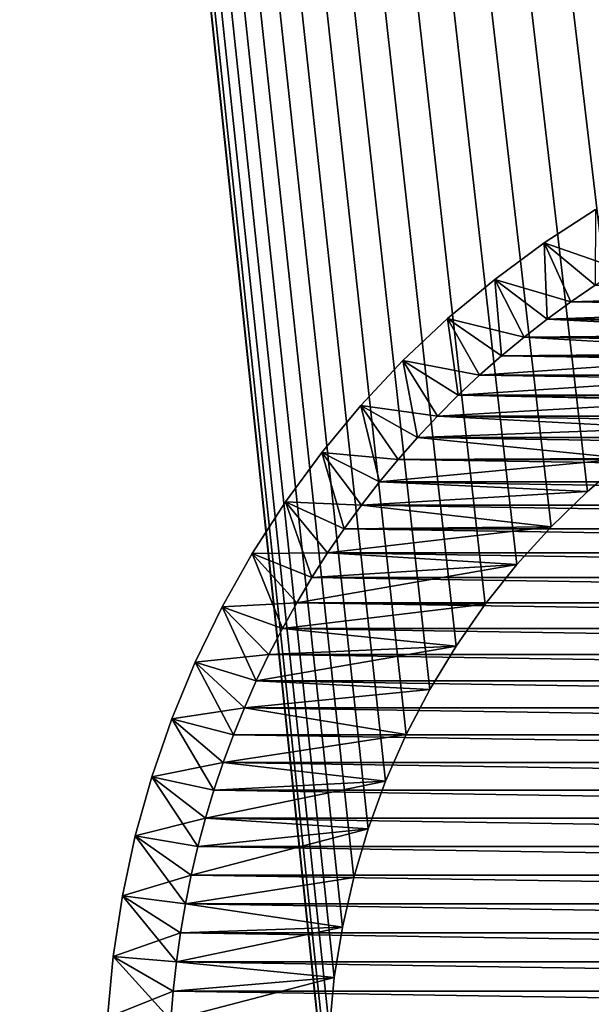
# Model space of a CAD drawing. Extents: x -260 to 260, y -882 to 882.
# Tile 45 of 234: x 183 to 192, y -599 to -583. Entities that reach past the tile are written whole.
import ezdxf

# ---------------------------------------------------------------- set-up
doc = ezdxf.new("R2010")
doc.units = 0
doc.header["$LTSCALE"] = 21.359881
for name, color, linetype in [('1', 7, 'CONTINUOUS'), ('11', 7, 'CONTINUOUS'), ('12', 7, 'CONTINUOUS'), ('17', 7, 'CONTINUOUS'), ('2', 7, 'CONTINUOUS'), ('7', 7, 'CONTINUOUS'), ('86', 7, 'CONTINUOUS'), ('88', 7, 'CONTINUOUS')]:
    doc.layers.add(name, color=color, linetype=linetype)

msp = doc.modelspace()

# ---------------------------------------------------------------- linework, layer by layer
at = {"layer": '1', "color": 7, "linetype": 'CONTINUOUS'}
for points in [[(-253.525, 0), (-253.525, -812.5), (253.525, 0), (-253.525, 0)], [(253.525, 0), (-253.525, -812.5), (253.525, -812.5), (253.525, 0)]]:
    msp.add_3dface(points, dxfattribs=at)
at = {"layer": '11', "color": 7, "linetype": 'CONTINUOUS'}
for points in [[(191.333, -587.757, -20), (199.599, -587.506, -20), (191.715, -587.496, -20), (191.333, -587.757, -20)], [(198.8, -587.558, -20), (199.599, -587.506, -20), (191.333, -587.757, -20), (198.8, -587.558, -20)], [(198.005, -587.66, -20), (198.8, -587.558, -20), (191.333, -587.757, -20), (198.005, -587.66, -20)], [(197.218, -587.813, -20), (198.005, -587.66, -20), (191.333, -587.757, -20), (197.218, -587.813, -20)], [(190.96, -588.03, -20), (197.218, -587.813, -20), (191.333, -587.757, -20), (190.96, -588.03, -20)], [(196.443, -588.017, -20), (197.218, -587.813, -20), (190.96, -588.03, -20), (196.443, -588.017, -20)], [(190.596, -588.314, -20), (195.683, -588.269, -20), (190.96, -588.03, -20), (190.596, -588.314, -20)], [(195.683, -588.269, -20), (196.443, -588.017, -20), (190.96, -588.03, -20), (195.683, -588.269, -20)], [(194.94, -588.57, -20), (195.683, -588.269, -20), (190.596, -588.314, -20), (194.94, -588.57, -20)], [(190.241, -588.609, -20), (194.94, -588.57, -20), (190.596, -588.314, -20), (190.241, -588.609, -20)], [(194.218, -588.918, -20), (194.94, -588.57, -20), (189.895, -588.915, -20), (194.218, -588.918, -20)], [(189.895, -588.915, -20), (194.94, -588.57, -20), (190.241, -588.609, -20), (189.895, -588.915, -20)], [(189.558, -589.231, -20), (194.218, -588.918, -20), (189.895, -588.915, -20), (189.558, -589.231, -20)], [(193.52, -589.311, -20), (194.218, -588.918, -20), (189.558, -589.231, -20), (193.52, -589.311, -20)], [(189.231, -589.558, -20), (193.52, -589.311, -20), (189.558, -589.231, -20), (189.231, -589.558, -20)], [(192.848, -589.748, -20), (193.52, -589.311, -20), (189.231, -589.558, -20), (192.848, -589.748, -20)], [(188.915, -589.895, -20), (192.848, -589.748, -20), (189.231, -589.558, -20), (188.915, -589.895, -20)], [(192.206, -590.227, -20), (192.848, -589.748, -20), (188.915, -589.895, -20), (192.206, -590.227, -20)], [(188.609, -590.241, -20), (192.206, -590.227, -20), (188.915, -589.895, -20), (188.609, -590.241, -20)], [(191.596, -590.747, -20), (192.206, -590.227, -20), (188.314, -590.596, -20), (191.596, -590.747, -20)], [(188.314, -590.596, -20), (192.206, -590.227, -20), (188.609, -590.241, -20), (188.314, -590.596, -20)], [(188.03, -590.96, -20), (191.596, -590.747, -20), (188.314, -590.596, -20), (188.03, -590.96, -20)], [(191.021, -591.304, -20), (191.596, -590.747, -20), (188.03, -590.96, -20), (191.021, -591.304, -20)], [(187.757, -591.333, -20), (191.021, -591.304, -20), (188.03, -590.96, -20), (187.757, -591.333, -20)], [(190.482, -591.897, -20), (191.021, -591.304, -20), (187.496, -591.715, -20), (190.482, -591.897, -20)], [(187.496, -591.715, -20), (191.021, -591.304, -20), (187.757, -591.333, -20), (187.496, -591.715, -20)], [(187.247, -592.104, -20), (190.482, -591.897, -20), (187.496, -591.715, -20), (187.247, -592.104, -20)], [(189.982, -592.524, -20), (190.482, -591.897, -20), (187.01, -592.5, -20), (189.982, -592.524, -20)], [(187.01, -592.5, -20), (190.482, -591.897, -20), (187.247, -592.104, -20), (187.01, -592.5, -20)], [(186.785, -592.904, -20), (189.982, -592.524, -20), (187.01, -592.5, -20), (186.785, -592.904, -20)], [(189.524, -593.181, -20), (189.982, -592.524, -20), (186.785, -592.904, -20), (189.524, -593.181, -20)], [(186.573, -593.314, -20), (189.524, -593.181, -20), (186.785, -592.904, -20), (186.573, -593.314, -20)], [(189.108, -593.866, -20), (189.524, -593.181, -20), (186.373, -593.731, -20), (189.108, -593.866, -20)], [(186.373, -593.731, -20), (189.524, -593.181, -20), (186.573, -593.314, -20), (186.373, -593.731, -20)], [(186.186, -594.153, -20), (189.108, -593.866, -20), (186.373, -593.731, -20), (186.186, -594.153, -20)], [(188.738, -594.576, -20), (189.108, -593.866, -20), (186.186, -594.153, -20), (188.738, -594.576, -20)], [(186.013, -594.581, -20), (188.738, -594.576, -20), (186.186, -594.153, -20), (186.013, -594.581, -20)], [(188.413, -595.309, -20), (188.738, -594.576, -20), (185.853, -595.015, -20), (188.413, -595.309, -20)], [(185.853, -595.015, -20), (188.738, -594.576, -20), (186.013, -594.581, -20), (185.853, -595.015, -20)], [(185.706, -595.453, -20), (188.413, -595.309, -20), (185.853, -595.015, -20), (185.706, -595.453, -20)], [(188.137, -596.061, -20), (188.413, -595.309, -20), (185.573, -595.895, -20), (188.137, -596.061, -20)], [(185.573, -595.895, -20), (188.413, -595.309, -20), (185.706, -595.453, -20), (185.573, -595.895, -20)], [(185.453, -596.341, -20), (188.137, -596.061, -20), (185.573, -595.895, -20), (185.453, -596.341, -20)], [(187.909, -596.83, -20), (188.137, -596.061, -20), (185.347, -596.791, -20), (187.909, -596.83, -20)], [(185.347, -596.791, -20), (188.137, -596.061, -20), (185.453, -596.341, -20), (185.347, -596.791, -20)], [(185.255, -597.244, -20), (187.909, -596.83, -20), (185.347, -596.791, -20), (185.255, -597.244, -20)], [(187.73, -597.611, -20), (187.909, -596.83, -20), (185.255, -597.244, -20), (187.73, -597.611, -20)], [(185.178, -597.699, -20), (187.73, -597.611, -20), (185.255, -597.244, -20), (185.178, -597.699, -20)], [(187.603, -598.402, -20), (187.73, -597.611, -20), (185.114, -598.157, -20), (187.603, -598.402, -20)], [(185.114, -598.157, -20), (187.73, -597.611, -20), (185.178, -597.699, -20), (185.114, -598.157, -20)], [(185.064, -598.616, -20), (187.603, -598.402, -20), (185.114, -598.157, -20), (185.064, -598.616, -20)], [(187.526, -599.199, -20), (187.603, -598.402, -20), (185.028, -599.077, -20), (187.526, -599.199, -20)], [(185.028, -599.077, -20), (187.603, -598.402, -20), (185.064, -598.616, -20), (185.028, -599.077, -20)]]:
    msp.add_3dface(points, dxfattribs=at)
at = {"layer": '12', "color": 7, "linetype": 'CONTINUOUS'}
for points in [[(191.715, -587.496, -70), (208.667, -587.757, -70), (191.333, -587.757, -70), (191.715, -587.496, -70)], [(191.333, -587.757, -70), (209.04, -588.03, -70), (190.96, -588.03, -70), (191.333, -587.757, -70)], [(208.667, -587.757, -70), (209.04, -588.03, -70), (191.333, -587.757, -70), (208.667, -587.757, -70)], [(190.96, -588.03, -70), (209.404, -588.314, -70), (190.596, -588.314, -70), (190.96, -588.03, -70)], [(209.04, -588.03, -70), (209.404, -588.314, -70), (190.96, -588.03, -70), (209.04, -588.03, -70)], [(190.596, -588.314, -70), (209.759, -588.609, -70), (190.241, -588.609, -70), (190.596, -588.314, -70)], [(209.404, -588.314, -70), (209.759, -588.609, -70), (190.596, -588.314, -70), (209.404, -588.314, -70)], [(190.241, -588.609, -70), (210.105, -588.915, -70), (189.895, -588.915, -70), (190.241, -588.609, -70)], [(209.759, -588.609, -70), (210.105, -588.915, -70), (190.241, -588.609, -70), (209.759, -588.609, -70)], [(189.895, -588.915, -70), (210.442, -589.231, -70), (189.558, -589.231, -70), (189.895, -588.915, -70)], [(210.105, -588.915, -70), (210.442, -589.231, -70), (189.895, -588.915, -70), (210.105, -588.915, -70)], [(189.558, -589.231, -70), (210.769, -589.558, -70), (189.231, -589.558, -70), (189.558, -589.231, -70)], [(210.442, -589.231, -70), (210.769, -589.558, -70), (189.558, -589.231, -70), (210.442, -589.231, -70)], [(189.231, -589.558, -70), (211.085, -589.895, -70), (188.915, -589.895, -70), (189.231, -589.558, -70)], [(210.769, -589.558, -70), (211.085, -589.895, -70), (189.231, -589.558, -70), (210.769, -589.558, -70)], [(188.915, -589.895, -70), (211.391, -590.241, -70), (188.609, -590.241, -70), (188.915, -589.895, -70)], [(211.085, -589.895, -70), (211.391, -590.241, -70), (188.915, -589.895, -70), (211.085, -589.895, -70)], [(188.609, -590.241, -70), (211.686, -590.596, -70), (188.314, -590.596, -70), (188.609, -590.241, -70)], [(211.391, -590.241, -70), (211.686, -590.596, -70), (188.609, -590.241, -70), (211.391, -590.241, -70)], [(188.314, -590.596, -70), (211.97, -590.96, -70), (188.03, -590.96, -70), (188.314, -590.596, -70)], [(211.686, -590.596, -70), (211.97, -590.96, -70), (188.314, -590.596, -70), (211.686, -590.596, -70)], [(188.03, -590.96, -70), (212.243, -591.333, -70), (187.757, -591.333, -70), (188.03, -590.96, -70)], [(211.97, -590.96, -70), (212.243, -591.333, -70), (188.03, -590.96, -70), (211.97, -590.96, -70)], [(187.757, -591.333, -70), (212.504, -591.715, -70), (187.496, -591.715, -70), (187.757, -591.333, -70)], [(212.243, -591.333, -70), (212.504, -591.715, -70), (187.757, -591.333, -70), (212.243, -591.333, -70)], [(187.496, -591.715, -70), (212.753, -592.104, -70), (187.247, -592.104, -70), (187.496, -591.715, -70)], [(212.504, -591.715, -70), (212.753, -592.104, -70), (187.496, -591.715, -70), (212.504, -591.715, -70)], [(187.247, -592.104, -70), (212.99, -592.5, -70), (187.01, -592.5, -70), (187.247, -592.104, -70)], [(212.753, -592.104, -70), (212.99, -592.5, -70), (187.247, -592.104, -70), (212.753, -592.104, -70)], [(187.01, -592.5, -70), (213.215, -592.904, -70), (186.785, -592.904, -70), (187.01, -592.5, -70)], [(212.99, -592.5, -70), (213.215, -592.904, -70), (187.01, -592.5, -70), (212.99, -592.5, -70)], [(186.785, -592.904, -70), (213.427, -593.314, -70), (186.573, -593.314, -70), (186.785, -592.904, -70)], [(213.215, -592.904, -70), (213.427, -593.314, -70), (186.785, -592.904, -70), (213.215, -592.904, -70)], [(186.573, -593.314, -70), (213.627, -593.731, -70), (186.373, -593.731, -70), (186.573, -593.314, -70)], [(213.427, -593.314, -70), (213.627, -593.731, -70), (186.573, -593.314, -70), (213.427, -593.314, -70)], [(186.373, -593.731, -70), (213.814, -594.153, -70), (186.186, -594.153, -70), (186.373, -593.731, -70)], [(213.627, -593.731, -70), (213.814, -594.153, -70), (186.373, -593.731, -70), (213.627, -593.731, -70)], [(186.186, -594.153, -70), (213.987, -594.581, -70), (186.013, -594.581, -70), (186.186, -594.153, -70)], [(213.814, -594.153, -70), (213.987, -594.581, -70), (186.186, -594.153, -70), (213.814, -594.153, -70)], [(186.013, -594.581, -70), (214.147, -595.015, -70), (185.853, -595.015, -70), (186.013, -594.581, -70)], [(213.987, -594.581, -70), (214.147, -595.015, -70), (186.013, -594.581, -70), (213.987, -594.581, -70)], [(185.853, -595.015, -70), (214.294, -595.453, -70), (185.706, -595.453, -70), (185.853, -595.015, -70)], [(214.147, -595.015, -70), (214.294, -595.453, -70), (185.853, -595.015, -70), (214.147, -595.015, -70)], [(185.706, -595.453, -70), (214.427, -595.895, -70), (185.573, -595.895, -70), (185.706, -595.453, -70)], [(214.294, -595.453, -70), (214.427, -595.895, -70), (185.706, -595.453, -70), (214.294, -595.453, -70)], [(185.573, -595.895, -70), (214.547, -596.341, -70), (185.453, -596.341, -70), (185.573, -595.895, -70)], [(214.427, -595.895, -70), (214.547, -596.341, -70), (185.573, -595.895, -70), (214.427, -595.895, -70)], [(185.453, -596.341, -70), (214.653, -596.791, -70), (185.347, -596.791, -70), (185.453, -596.341, -70)], [(214.547, -596.341, -70), (214.653, -596.791, -70), (185.453, -596.341, -70), (214.547, -596.341, -70)], [(185.347, -596.791, -70), (214.745, -597.244, -70), (185.255, -597.244, -70), (185.347, -596.791, -70)], [(214.653, -596.791, -70), (214.745, -597.244, -70), (185.347, -596.791, -70), (214.653, -596.791, -70)], [(185.255, -597.244, -70), (214.822, -597.699, -70), (185.178, -597.699, -70), (185.255, -597.244, -70)], [(214.745, -597.244, -70), (214.822, -597.699, -70), (185.255, -597.244, -70), (214.745, -597.244, -70)], [(185.178, -597.699, -70), (214.886, -598.157, -70), (185.114, -598.157, -70), (185.178, -597.699, -70)], [(214.822, -597.699, -70), (214.886, -598.157, -70), (185.178, -597.699, -70), (214.822, -597.699, -70)], [(185.114, -598.157, -70), (214.936, -598.616, -70), (185.064, -598.616, -70), (185.114, -598.157, -70)], [(214.886, -598.157, -70), (214.936, -598.616, -70), (185.114, -598.157, -70), (214.886, -598.157, -70)], [(185.064, -598.616, -70), (214.972, -599.077, -70), (185.028, -599.077, -70), (185.064, -598.616, -70)], [(214.936, -598.616, -70), (214.972, -599.077, -70), (185.064, -598.616, -70), (214.936, -598.616, -70)]]:
    msp.add_3dface(points, dxfattribs=at)
at = {"layer": '17', "color": 7, "linetype": 'CONTINUOUS'}
for points in [[(190.911, -586.832, -21), (191.723, -586.307, -21), (190.911, -586.832, -69), (190.911, -586.832, -21)], [(190.911, -586.832, -69), (191.723, -586.307, -21), (191.723, -586.307, -69), (190.911, -586.832, -69)], [(190.132, -587.405, -21), (190.911, -586.832, -21), (190.132, -587.405, -69), (190.132, -587.405, -21)], [(190.132, -587.405, -69), (190.911, -586.832, -21), (190.911, -586.832, -69), (190.132, -587.405, -69)], [(189.39, -588.024, -21), (190.132, -587.405, -21), (189.39, -588.024, -69), (189.39, -588.024, -21)], [(189.39, -588.024, -69), (190.132, -587.405, -21), (190.132, -587.405, -69), (189.39, -588.024, -69)], [(188.686, -588.686, -21), (189.39, -588.024, -21), (188.686, -588.686, -69), (188.686, -588.686, -21)], [(188.686, -588.686, -69), (189.39, -588.024, -21), (189.39, -588.024, -69), (188.686, -588.686, -69)], [(188.024, -589.39, -21), (188.686, -588.686, -21), (188.024, -589.39, -69), (188.024, -589.39, -21)], [(188.024, -589.39, -69), (188.686, -588.686, -21), (188.686, -588.686, -69), (188.024, -589.39, -69)], [(187.405, -590.132, -21), (188.024, -589.39, -21), (187.405, -590.132, -69), (187.405, -590.132, -21)], [(187.405, -590.132, -69), (188.024, -589.39, -21), (188.024, -589.39, -69), (187.405, -590.132, -69)], [(186.832, -590.911, -21), (187.405, -590.132, -21), (186.832, -590.911, -69), (186.832, -590.911, -21)], [(186.832, -590.911, -69), (187.405, -590.132, -21), (187.405, -590.132, -69), (186.832, -590.911, -69)], [(186.307, -591.723, -21), (186.832, -590.911, -21), (186.307, -591.723, -69), (186.307, -591.723, -21)], [(186.307, -591.723, -69), (186.832, -590.911, -21), (186.832, -590.911, -69), (186.307, -591.723, -69)], [(185.833, -592.564, -21), (186.307, -591.723, -21), (185.833, -592.564, -69), (185.833, -592.564, -21)], [(185.833, -592.564, -69), (186.307, -591.723, -21), (186.307, -591.723, -69), (185.833, -592.564, -69)], [(185.41, -593.433, -21), (185.833, -592.564, -21), (185.41, -593.433, -69), (185.41, -593.433, -21)], [(185.41, -593.433, -69), (185.833, -592.564, -21), (185.833, -592.564, -69), (185.41, -593.433, -69)], [(185.04, -594.326, -21), (185.41, -593.433, -21), (185.04, -594.326, -69), (185.04, -594.326, -21)], [(185.04, -594.326, -69), (185.41, -593.433, -21), (185.41, -593.433, -69), (185.04, -594.326, -69)], [(184.724, -595.24, -21), (185.04, -594.326, -21), (184.724, -595.24, -69), (184.724, -595.24, -21)], [(184.724, -595.24, -69), (185.04, -594.326, -21), (185.04, -594.326, -69), (184.724, -595.24, -69)], [(184.465, -596.171, -21), (184.724, -595.24, -21), (184.465, -596.171, -69), (184.465, -596.171, -21)], [(184.465, -596.171, -69), (184.724, -595.24, -21), (184.724, -595.24, -69), (184.465, -596.171, -69)], [(184.262, -597.116, -21), (184.465, -596.171, -21), (184.262, -597.116, -69), (184.262, -597.116, -21)], [(184.262, -597.116, -69), (184.465, -596.171, -21), (184.465, -596.171, -69), (184.262, -597.116, -69)], [(184.117, -598.071, -21), (184.262, -597.116, -21), (184.117, -598.071, -69), (184.117, -598.071, -21)], [(184.117, -598.071, -69), (184.262, -597.116, -21), (184.262, -597.116, -69), (184.117, -598.071, -69)], [(184.029, -599.034, -21), (184.117, -598.071, -21), (184.029, -599.034, -69), (184.029, -599.034, -21)], [(184.029, -599.034, -69), (184.117, -598.071, -21), (184.117, -598.071, -69), (184.029, -599.034, -69)]]:
    msp.add_3dface(points, dxfattribs=at)
at = {"layer": '2', "color": 7, "linetype": 'CONTINUOUS'}
for points in [[(152.5, -85, -9), (260.487, -812.5, -9), (136.739, -120, -9), (152.5, -85, -9)], [(237.5, -85, -9), (260.487, -812.5, -9), (152.5, -85, -9), (237.5, -85, -9)], [(260.487, -812.5, -9), (212.27, -597.611, -9), (136.739, -120, -9), (260.487, -812.5, -9)], [(187.526, -599.199, -9), (187.5, -600, -9), (136.739, -120, -9), (187.526, -599.199, -9)], [(187.5, -600, -9), (187.526, -600.801, -9), (136.739, -120, -9), (187.5, -600, -9)], [(187.603, -598.402, -9), (187.526, -599.199, -9), (136.739, -120, -9), (187.603, -598.402, -9)], [(187.73, -597.611, -9), (187.603, -598.402, -9), (136.739, -120, -9), (187.73, -597.611, -9)], [(187.909, -596.83, -9), (187.73, -597.611, -9), (136.739, -120, -9), (187.909, -596.83, -9)], [(188.137, -596.061, -9), (187.909, -596.83, -9), (136.739, -120, -9), (188.137, -596.061, -9)], [(188.413, -595.309, -9), (188.137, -596.061, -9), (136.739, -120, -9), (188.413, -595.309, -9)], [(188.738, -594.576, -9), (188.413, -595.309, -9), (136.739, -120, -9), (188.738, -594.576, -9)], [(189.108, -593.866, -9), (188.738, -594.576, -9), (136.739, -120, -9), (189.108, -593.866, -9)], [(189.524, -593.181, -9), (189.108, -593.866, -9), (136.739, -120, -9), (189.524, -593.181, -9)], [(189.982, -592.524, -9), (189.524, -593.181, -9), (136.739, -120, -9), (189.982, -592.524, -9)], [(190.482, -591.897, -9), (189.982, -592.524, -9), (136.739, -120, -9), (190.482, -591.897, -9)], [(191.021, -591.304, -9), (190.482, -591.897, -9), (136.739, -120, -9), (191.021, -591.304, -9)], [(191.596, -590.747, -9), (191.021, -591.304, -9), (136.739, -120, -9), (191.596, -590.747, -9)], [(192.206, -590.227, -9), (191.596, -590.747, -9), (136.739, -120, -9), (192.206, -590.227, -9)], [(192.848, -589.748, -9), (192.206, -590.227, -9), (136.739, -120, -9), (192.848, -589.748, -9)], [(193.52, -589.311, -9), (192.848, -589.748, -9), (136.739, -120, -9), (193.52, -589.311, -9)], [(194.218, -588.918, -9), (193.52, -589.311, -9), (136.739, -120, -9), (194.218, -588.918, -9)], [(194.94, -588.57, -9), (194.218, -588.918, -9), (136.739, -120, -9), (194.94, -588.57, -9)], [(195.683, -588.269, -9), (194.94, -588.57, -9), (136.739, -120, -9), (195.683, -588.269, -9)], [(196.443, -588.017, -9), (195.683, -588.269, -9), (136.739, -120, -9), (196.443, -588.017, -9)], [(197.218, -587.813, -9), (196.443, -588.017, -9), (136.739, -120, -9), (197.218, -587.813, -9)], [(198.005, -587.66, -9), (197.218, -587.813, -9), (136.739, -120, -9), (198.005, -587.66, -9)], [(198.8, -587.558, -9), (198.005, -587.66, -9), (136.739, -120, -9), (198.8, -587.558, -9)], [(199.599, -587.506, -9), (198.8, -587.558, -9), (136.739, -120, -9), (199.599, -587.506, -9)], [(200.401, -587.506, -9), (199.599, -587.506, -9), (136.739, -120, -9), (200.401, -587.506, -9)], [(201.2, -587.558, -9), (200.401, -587.506, -9), (136.739, -120, -9), (201.2, -587.558, -9)], [(201.995, -587.66, -9), (201.2, -587.558, -9), (136.739, -120, -9), (201.995, -587.66, -9)], [(202.782, -587.813, -9), (201.995, -587.66, -9), (136.739, -120, -9), (202.782, -587.813, -9)], [(203.557, -588.017, -9), (202.782, -587.813, -9), (136.739, -120, -9), (203.557, -588.017, -9)], [(204.317, -588.269, -9), (203.557, -588.017, -9), (136.739, -120, -9), (204.317, -588.269, -9)], [(205.06, -588.57, -9), (204.317, -588.269, -9), (136.739, -120, -9), (205.06, -588.57, -9)], [(205.782, -588.917, -9), (205.06, -588.57, -9), (136.739, -120, -9), (205.782, -588.917, -9)], [(206.48, -589.311, -9), (205.782, -588.917, -9), (136.739, -120, -9), (206.48, -589.311, -9)], [(207.152, -589.748, -9), (206.48, -589.311, -9), (136.739, -120, -9), (207.152, -589.748, -9)], [(207.794, -590.227, -9), (207.152, -589.748, -9), (136.739, -120, -9), (207.794, -590.227, -9)], [(208.404, -590.747, -9), (207.794, -590.227, -9), (136.739, -120, -9), (208.404, -590.747, -9)], [(208.979, -591.304, -9), (208.404, -590.747, -9), (136.739, -120, -9), (208.979, -591.304, -9)], [(209.518, -591.897, -9), (208.979, -591.304, -9), (136.739, -120, -9), (209.518, -591.897, -9)], [(210.018, -592.524, -9), (209.518, -591.897, -9), (136.739, -120, -9), (210.018, -592.524, -9)], [(210.476, -593.181, -9), (210.018, -592.524, -9), (136.739, -120, -9), (210.476, -593.181, -9)], [(210.891, -593.866, -9), (210.476, -593.181, -9), (136.739, -120, -9), (210.891, -593.866, -9)], [(211.262, -594.576, -9), (210.891, -593.866, -9), (136.739, -120, -9), (211.262, -594.576, -9)], [(211.586, -595.309, -9), (211.262, -594.576, -9), (136.739, -120, -9), (211.586, -595.309, -9)], [(211.863, -596.061, -9), (211.586, -595.309, -9), (136.739, -120, -9), (211.863, -596.061, -9)], [(212.091, -596.83, -9), (211.863, -596.061, -9), (136.739, -120, -9), (212.091, -596.83, -9)], [(212.27, -597.611, -9), (212.091, -596.83, -9), (136.739, -120, -9), (212.27, -597.611, -9)], [(187.526, -600.801, -9), (187.603, -601.598, -9), (136.739, -120, -9), (187.526, -600.801, -9)], [(187.603, -601.598, -9), (136.739, -769, -9), (136.739, -120, -9), (187.603, -601.598, -9)]]:
    msp.add_3dface(points, dxfattribs=at)
at = {"layer": '7', "color": 7, "linetype": 'CONTINUOUS'}
for points in [[(191.596, -590.747, -9), (192.206, -590.227, -9), (191.596, -590.747, -20), (191.596, -590.747, -9)], [(191.596, -590.747, -20), (192.206, -590.227, -9), (192.206, -590.227, -20), (191.596, -590.747, -20)], [(191.021, -591.304, -9), (191.596, -590.747, -9), (191.021, -591.304, -20), (191.021, -591.304, -9)], [(191.021, -591.304, -20), (191.596, -590.747, -9), (191.596, -590.747, -20), (191.021, -591.304, -20)], [(190.482, -591.897, -9), (191.021, -591.304, -9), (190.482, -591.897, -20), (190.482, -591.897, -9)], [(190.482, -591.897, -20), (191.021, -591.304, -9), (191.021, -591.304, -20), (190.482, -591.897, -20)], [(189.982, -592.524, -9), (190.482, -591.897, -9), (189.982, -592.524, -20), (189.982, -592.524, -9)], [(189.982, -592.524, -20), (190.482, -591.897, -9), (190.482, -591.897, -20), (189.982, -592.524, -20)], [(189.524, -593.181, -9), (189.982, -592.524, -9), (189.524, -593.181, -20), (189.524, -593.181, -9)], [(189.524, -593.181, -20), (189.982, -592.524, -9), (189.982, -592.524, -20), (189.524, -593.181, -20)], [(189.108, -593.866, -9), (189.524, -593.181, -9), (189.108, -593.866, -20), (189.108, -593.866, -9)], [(189.108, -593.866, -20), (189.524, -593.181, -9), (189.524, -593.181, -20), (189.108, -593.866, -20)], [(188.738, -594.576, -9), (189.108, -593.866, -9), (188.738, -594.576, -20), (188.738, -594.576, -9)], [(188.738, -594.576, -20), (189.108, -593.866, -9), (189.108, -593.866, -20), (188.738, -594.576, -20)], [(188.413, -595.309, -9), (188.738, -594.576, -9), (188.413, -595.309, -20), (188.413, -595.309, -9)], [(188.413, -595.309, -20), (188.738, -594.576, -9), (188.738, -594.576, -20), (188.413, -595.309, -20)], [(188.137, -596.061, -9), (188.413, -595.309, -9), (188.137, -596.061, -20), (188.137, -596.061, -9)], [(188.137, -596.061, -20), (188.413, -595.309, -9), (188.413, -595.309, -20), (188.137, -596.061, -20)], [(187.909, -596.83, -9), (188.137, -596.061, -9), (187.909, -596.83, -20), (187.909, -596.83, -9)], [(187.909, -596.83, -20), (188.137, -596.061, -9), (188.137, -596.061, -20), (187.909, -596.83, -20)], [(187.73, -597.611, -9), (187.909, -596.83, -9), (187.73, -597.611, -20), (187.73, -597.611, -9)], [(187.73, -597.611, -20), (187.909, -596.83, -9), (187.909, -596.83, -20), (187.73, -597.611, -20)], [(187.603, -598.402, -9), (187.73, -597.611, -9), (187.603, -598.402, -20), (187.603, -598.402, -9)], [(187.603, -598.402, -20), (187.73, -597.611, -9), (187.73, -597.611, -20), (187.603, -598.402, -20)], [(187.526, -599.199, -9), (187.603, -598.402, -9), (187.526, -599.199, -20), (187.526, -599.199, -9)], [(187.526, -599.199, -20), (187.603, -598.402, -9), (187.603, -598.402, -20), (187.526, -599.199, -20)]]:
    msp.add_3dface(points, dxfattribs=at)
at = {"layer": '86', "color": 7, "linetype": 'CONTINUOUS'}
for points in [[(192.104, -587.247, -20), (191.723, -586.307, -21), (190.911, -586.832, -21), (192.104, -587.247, -20)], [(191.333, -587.757, -20), (190.911, -586.832, -21), (190.132, -587.405, -21), (191.333, -587.757, -20)], [(191.333, -587.757, -20), (191.715, -587.496, -20), (190.911, -586.832, -21), (191.333, -587.757, -20)], [(191.715, -587.496, -20), (192.104, -587.247, -20), (190.911, -586.832, -21), (191.715, -587.496, -20)], [(190.596, -588.314, -20), (190.132, -587.405, -21), (189.39, -588.024, -21), (190.596, -588.314, -20)], [(190.596, -588.314, -20), (190.96, -588.03, -20), (190.132, -587.405, -21), (190.596, -588.314, -20)], [(190.96, -588.03, -20), (191.333, -587.757, -20), (190.132, -587.405, -21), (190.96, -588.03, -20)], [(189.895, -588.915, -20), (189.39, -588.024, -21), (188.686, -588.686, -21), (189.895, -588.915, -20)], [(189.895, -588.915, -20), (190.241, -588.609, -20), (189.39, -588.024, -21), (189.895, -588.915, -20)], [(190.241, -588.609, -20), (190.596, -588.314, -20), (189.39, -588.024, -21), (190.241, -588.609, -20)], [(189.231, -589.558, -20), (188.686, -588.686, -21), (188.024, -589.39, -21), (189.231, -589.558, -20)], [(189.231, -589.558, -20), (189.558, -589.231, -20), (188.686, -588.686, -21), (189.231, -589.558, -20)], [(189.558, -589.231, -20), (189.895, -588.915, -20), (188.686, -588.686, -21), (189.558, -589.231, -20)], [(188.609, -590.241, -20), (188.024, -589.39, -21), (187.405, -590.132, -21), (188.609, -590.241, -20)], [(188.609, -590.241, -20), (188.915, -589.895, -20), (188.024, -589.39, -21), (188.609, -590.241, -20)], [(188.915, -589.895, -20), (189.231, -589.558, -20), (188.024, -589.39, -21), (188.915, -589.895, -20)], [(188.03, -590.96, -20), (187.405, -590.132, -21), (186.832, -590.911, -21), (188.03, -590.96, -20)], [(188.03, -590.96, -20), (188.314, -590.596, -20), (187.405, -590.132, -21), (188.03, -590.96, -20)], [(188.314, -590.596, -20), (188.609, -590.241, -20), (187.405, -590.132, -21), (188.314, -590.596, -20)], [(187.496, -591.715, -20), (186.832, -590.911, -21), (186.307, -591.723, -21), (187.496, -591.715, -20)], [(187.496, -591.715, -20), (187.757, -591.333, -20), (186.832, -590.911, -21), (187.496, -591.715, -20)], [(187.757, -591.333, -20), (188.03, -590.96, -20), (186.832, -590.911, -21), (187.757, -591.333, -20)], [(187.01, -592.5, -20), (186.307, -591.723, -21), (185.833, -592.564, -21), (187.01, -592.5, -20)], [(187.247, -592.104, -20), (187.496, -591.715, -20), (186.307, -591.723, -21), (187.247, -592.104, -20)], [(187.01, -592.5, -20), (187.247, -592.104, -20), (186.307, -591.723, -21), (187.01, -592.5, -20)], [(186.573, -593.314, -20), (185.833, -592.564, -21), (185.41, -593.433, -21), (186.573, -593.314, -20)], [(186.785, -592.904, -20), (187.01, -592.5, -20), (185.833, -592.564, -21), (186.785, -592.904, -20)], [(186.573, -593.314, -20), (186.785, -592.904, -20), (185.833, -592.564, -21), (186.573, -593.314, -20)], [(186.373, -593.731, -20), (186.573, -593.314, -20), (185.41, -593.433, -21), (186.373, -593.731, -20)], [(186.186, -594.153, -20), (185.41, -593.433, -21), (185.04, -594.326, -21), (186.186, -594.153, -20)], [(186.186, -594.153, -20), (186.373, -593.731, -20), (185.41, -593.433, -21), (186.186, -594.153, -20)], [(186.013, -594.581, -20), (186.186, -594.153, -20), (185.04, -594.326, -21), (186.013, -594.581, -20)], [(185.853, -595.015, -20), (185.04, -594.326, -21), (184.724, -595.24, -21), (185.853, -595.015, -20)], [(185.853, -595.015, -20), (186.013, -594.581, -20), (185.04, -594.326, -21), (185.853, -595.015, -20)], [(185.706, -595.453, -20), (185.853, -595.015, -20), (184.724, -595.24, -21), (185.706, -595.453, -20)], [(185.573, -595.895, -20), (184.724, -595.24, -21), (184.465, -596.171, -21), (185.573, -595.895, -20)], [(185.573, -595.895, -20), (185.706, -595.453, -20), (184.724, -595.24, -21), (185.573, -595.895, -20)], [(185.453, -596.341, -20), (185.573, -595.895, -20), (184.465, -596.171, -21), (185.453, -596.341, -20)], [(185.347, -596.791, -20), (184.465, -596.171, -21), (184.262, -597.116, -21), (185.347, -596.791, -20)], [(185.347, -596.791, -20), (185.453, -596.341, -20), (184.465, -596.171, -21), (185.347, -596.791, -20)], [(185.255, -597.244, -20), (185.347, -596.791, -20), (184.262, -597.116, -21), (185.255, -597.244, -20)], [(185.178, -597.699, -20), (184.262, -597.116, -21), (184.117, -598.071, -21), (185.178, -597.699, -20)], [(185.178, -597.699, -20), (185.255, -597.244, -20), (184.262, -597.116, -21), (185.178, -597.699, -20)], [(185.114, -598.157, -20), (185.178, -597.699, -20), (184.117, -598.071, -21), (185.114, -598.157, -20)], [(185.064, -598.616, -20), (184.117, -598.071, -21), (184.029, -599.034, -21), (185.064, -598.616, -20)], [(185.064, -598.616, -20), (185.114, -598.157, -20), (184.117, -598.071, -21), (185.064, -598.616, -20)], [(185.028, -599.077, -20), (185.064, -598.616, -20), (184.029, -599.034, -21), (185.028, -599.077, -20)]]:
    msp.add_3dface(points, dxfattribs=at)
at = {"layer": '88', "color": 7, "linetype": 'CONTINUOUS'}
for points in [[(191.715, -587.496, -70), (190.911, -586.832, -69), (191.723, -586.307, -69), (191.715, -587.496, -70)], [(190.96, -588.03, -70), (190.132, -587.405, -69), (190.911, -586.832, -69), (190.96, -588.03, -70)], [(191.715, -587.496, -70), (191.333, -587.757, -70), (190.911, -586.832, -69), (191.715, -587.496, -70)], [(191.333, -587.757, -70), (190.96, -588.03, -70), (190.911, -586.832, -69), (191.333, -587.757, -70)], [(190.241, -588.609, -70), (189.39, -588.024, -69), (190.132, -587.405, -69), (190.241, -588.609, -70)], [(190.96, -588.03, -70), (190.596, -588.314, -70), (190.132, -587.405, -69), (190.96, -588.03, -70)], [(190.596, -588.314, -70), (190.241, -588.609, -70), (190.132, -587.405, -69), (190.596, -588.314, -70)], [(189.558, -589.231, -70), (188.686, -588.686, -69), (189.39, -588.024, -69), (189.558, -589.231, -70)], [(190.241, -588.609, -70), (189.895, -588.915, -70), (189.39, -588.024, -69), (190.241, -588.609, -70)], [(189.895, -588.915, -70), (189.558, -589.231, -70), (189.39, -588.024, -69), (189.895, -588.915, -70)], [(188.915, -589.895, -70), (188.024, -589.39, -69), (188.686, -588.686, -69), (188.915, -589.895, -70)], [(189.558, -589.231, -70), (189.231, -589.558, -70), (188.686, -588.686, -69), (189.558, -589.231, -70)], [(189.231, -589.558, -70), (188.915, -589.895, -70), (188.686, -588.686, -69), (189.231, -589.558, -70)], [(188.314, -590.596, -70), (187.405, -590.132, -69), (188.024, -589.39, -69), (188.314, -590.596, -70)], [(188.915, -589.895, -70), (188.609, -590.241, -70), (188.024, -589.39, -69), (188.915, -589.895, -70)], [(188.609, -590.241, -70), (188.314, -590.596, -70), (188.024, -589.39, -69), (188.609, -590.241, -70)], [(187.757, -591.333, -70), (186.832, -590.911, -69), (187.405, -590.132, -69), (187.757, -591.333, -70)], [(188.314, -590.596, -70), (188.03, -590.96, -70), (187.405, -590.132, -69), (188.314, -590.596, -70)], [(188.03, -590.96, -70), (187.757, -591.333, -70), (187.405, -590.132, -69), (188.03, -590.96, -70)], [(187.247, -592.104, -70), (186.307, -591.723, -69), (186.832, -590.911, -69), (187.247, -592.104, -70)], [(187.757, -591.333, -70), (187.496, -591.715, -70), (186.832, -590.911, -69), (187.757, -591.333, -70)], [(187.496, -591.715, -70), (187.247, -592.104, -70), (186.832, -590.911, -69), (187.496, -591.715, -70)], [(186.785, -592.904, -70), (185.833, -592.564, -69), (186.307, -591.723, -69), (186.785, -592.904, -70)], [(187.247, -592.104, -70), (187.01, -592.5, -70), (186.307, -591.723, -69), (187.247, -592.104, -70)], [(187.01, -592.5, -70), (186.785, -592.904, -70), (186.307, -591.723, -69), (187.01, -592.5, -70)], [(186.373, -593.731, -70), (185.41, -593.433, -69), (185.833, -592.564, -69), (186.373, -593.731, -70)], [(186.785, -592.904, -70), (186.573, -593.314, -70), (185.833, -592.564, -69), (186.785, -592.904, -70)], [(186.573, -593.314, -70), (186.373, -593.731, -70), (185.833, -592.564, -69), (186.573, -593.314, -70)], [(186.013, -594.581, -70), (185.04, -594.326, -69), (185.41, -593.433, -69), (186.013, -594.581, -70)], [(186.373, -593.731, -70), (186.186, -594.153, -70), (185.41, -593.433, -69), (186.373, -593.731, -70)], [(186.186, -594.153, -70), (186.013, -594.581, -70), (185.41, -593.433, -69), (186.186, -594.153, -70)], [(185.706, -595.453, -70), (184.724, -595.24, -69), (185.04, -594.326, -69), (185.706, -595.453, -70)], [(186.013, -594.581, -70), (185.853, -595.015, -70), (185.04, -594.326, -69), (186.013, -594.581, -70)], [(185.853, -595.015, -70), (185.706, -595.453, -70), (185.04, -594.326, -69), (185.853, -595.015, -70)], [(185.453, -596.341, -70), (184.465, -596.171, -69), (184.724, -595.24, -69), (185.453, -596.341, -70)], [(185.706, -595.453, -70), (185.573, -595.895, -70), (184.724, -595.24, -69), (185.706, -595.453, -70)], [(185.573, -595.895, -70), (185.453, -596.341, -70), (184.724, -595.24, -69), (185.573, -595.895, -70)], [(185.255, -597.244, -70), (184.262, -597.116, -69), (184.465, -596.171, -69), (185.255, -597.244, -70)], [(185.453, -596.341, -70), (185.347, -596.791, -70), (184.465, -596.171, -69), (185.453, -596.341, -70)], [(185.347, -596.791, -70), (185.255, -597.244, -70), (184.465, -596.171, -69), (185.347, -596.791, -70)], [(185.114, -598.157, -70), (184.117, -598.071, -69), (184.262, -597.116, -69), (185.114, -598.157, -70)], [(185.255, -597.244, -70), (185.178, -597.699, -70), (184.262, -597.116, -69), (185.255, -597.244, -70)], [(185.178, -597.699, -70), (185.114, -598.157, -70), (184.262, -597.116, -69), (185.178, -597.699, -70)], [(185.028, -599.077, -70), (184.029, -599.034, -69), (184.117, -598.071, -69), (185.028, -599.077, -70)], [(185.114, -598.157, -70), (185.064, -598.616, -70), (184.117, -598.071, -69), (185.114, -598.157, -70)], [(185.064, -598.616, -70), (185.028, -599.077, -70), (184.117, -598.071, -69), (185.064, -598.616, -70)]]:
    msp.add_3dface(points, dxfattribs=at)

doc.saveas('drawing.dxf')
